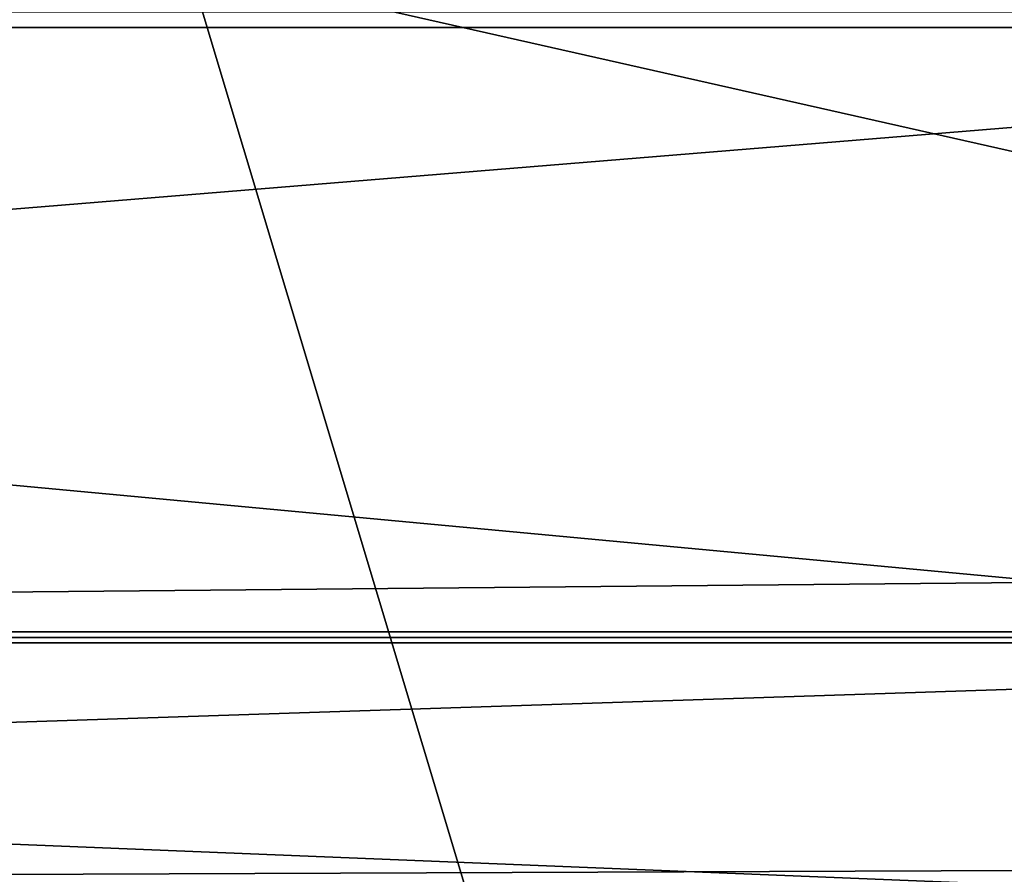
# Model space of a CAD drawing. Header units: millimetres. Extents: x -18.9 to 18.9, y -8.8 to 39.
# Tile 178 of 256: x -6.183 to -5.964, y 26.405 to 26.595. Entities that reach past the tile are written whole.
import ezdxf

# ---------------------------------------------------------------- set-up
doc = ezdxf.new("R2010")
doc.units = ezdxf.units.MM
doc.header["$LTSCALE"] = 41.718519
for name, color, linetype in [('1840', 7, 'CONTINUOUS'), ('186', 7, 'CONTINUOUS'), ('323', 7, 'CONTINUOUS'), ('402', 7, 'CONTINUOUS'), ('403', 7, 'CONTINUOUS'), ('801', 7, 'CONTINUOUS')]:
    doc.layers.add(name, color=color, linetype=linetype)

msp = doc.modelspace()

# ---------------------------------------------------------------- linework, layer by layer
at = {"layer": '1840', "color": 7, "linetype": 'Continuous'}
for points in [[(-6.6, 26.87839, 15.11293), (-5.22868, 26.4, 14.32951), (-6.6, 27.35679, 15.11293), (-6.6, 26.87839, 15.11293)], [(-6.6, 27.35679, 15.11293), (-5.22868, 26.4, 14.32951), (-4.97829, 27.35679, 14.04531), (-6.6, 27.35679, 15.11293)], [(-5.22868, 26.4, 10.08687), (-6.6, 26.87839, 9.30346), (-4.97829, 27.35679, 10.37108), (-5.22868, 26.4, 10.08687)], [(-5.22868, 26.4, 10.08687), (-7.35, 26.4, 9.20819), (-6.6, 26.87839, 9.30346), (-5.22868, 26.4, 10.08687)], [(-7.35, 26.4, 15.20819), (-5.22868, 26.4, 14.32951), (-7.35, 26.87839, 15.20819), (-7.35, 26.4, 15.20819)], [(-7.35, 26.87839, 15.20819), (-5.22868, 26.4, 14.32951), (-6.97198, 26.87839, 15.18428), (-7.35, 26.87839, 15.20819)], [(-6.97198, 26.87839, 15.18428), (-5.22868, 26.4, 14.32951), (-6.6, 26.87839, 15.11293), (-6.97198, 26.87839, 15.18428)]]:
    msp.add_3dface(points, dxfattribs=at)
at = {"layer": '186', "color": 7, "linetype": 'Continuous'}
for points in [[(-8.4296, 34.20698, -8.80237), (-5.69072, 34.20698, -8.80237), (-5.69072, 25.09302, -9.12064), (-8.4296, 34.20698, -8.80237)], [(-6.81551, 26.34708, -9.07685), (-8.4296, 34.20698, -8.80237), (-5.69072, 25.09302, -9.12064), (-6.81551, 26.34708, -9.07685)]]:
    msp.add_3dface(points, dxfattribs=at)
at = {"layer": '323', "color": 7, "linetype": 'Continuous'}
for points in [[(8.7, 26.20698, -7.56826), (8.7, 34.20698, -7.84763), (-8.7, 34.20698, -7.84763), (8.7, 26.20698, -7.56826)], [(8.7, 26.20698, -7.56826), (-8.7, 34.20698, -7.84763), (8.3357, 26.36645, -7.57383), (8.7, 26.20698, -7.56826)], [(-8.7, 34.20698, -7.84763), (-7.41121, 26.59302, -7.58174), (7.41121, 26.59302, -7.58174), (-8.7, 34.20698, -7.84763)], [(8.3357, 26.36645, -7.57383), (-8.7, 34.20698, -7.84763), (8.07104, 26.46655, -7.57732), (8.3357, 26.36645, -7.57383)], [(8.07104, 26.46655, -7.57732), (-8.7, 34.20698, -7.84763), (8.00702, 26.48753, -7.57806), (8.07104, 26.46655, -7.57732)], [(8.00702, 26.48753, -7.57806), (-8.7, 34.20698, -7.84763), (7.41121, 26.59302, -7.58174), (8.00702, 26.48753, -7.57806)]]:
    msp.add_3dface(points, dxfattribs=at)
at = {"layer": '402', "color": 7, "linetype": 'Continuous'}
for points in [[(-7.35, 26.59651, 7.51162), (-5.64798, 26.59651, 7.83088), (-7.35, 26.45735, 7.45184), (-7.35, 26.59651, 7.51162)], [(-7.35, 26.45735, 7.45184), (-5.64798, 26.59651, 7.83088), (-5.6132, 26.45735, 7.78028), (-7.35, 26.45735, 7.45184)], [(-5.57213, 26.4, 7.64582), (-7.35, 26.4, 7.31165), (-5.6132, 26.45735, 7.78028), (-5.57213, 26.4, 7.64582)], [(-7.35, 26.4, 7.31165), (-7.35, 26.45735, 7.45184), (-5.6132, 26.45735, 7.78028), (-7.35, 26.4, 7.31165)]]:
    msp.add_3dface(points, dxfattribs=at)
at = {"layer": '403', "color": 7, "linetype": 'Continuous'}
for points in [[(7.41121, 26.59302, -7.58174), (-7.41121, 26.59302, -7.58174), (-7.41121, 26.45613, -7.52079), (7.41121, 26.59302, -7.58174)], [(7.41121, 26.45613, -7.52079), (7.41121, 26.59302, -7.58174), (-7.41121, 26.45613, -7.52079), (7.41121, 26.45613, -7.52079)], [(-7.41121, 26.4, -7.38186), (7.41121, 26.4, -7.38186), (7.41121, 26.45613, -7.52079), (-7.41121, 26.4, -7.38186)], [(-7.41121, 26.4, -7.38186), (7.41121, 26.45613, -7.52079), (-7.41121, 26.45613, -7.52079), (-7.41121, 26.4, -7.38186)]]:
    msp.add_3dface(points, dxfattribs=at)
at = {"layer": '801', "color": 7, "linetype": 'Continuous'}
for points in [[(-5.80671, 26.6, 9.40493), (-7.35, 26.6, 9.00819), (-5.83496, 26.45858, 9.45625), (-5.80671, 26.6, 9.40493)], [(-7.35, 26.6, 9.00819), (-7.35, 26.45858, 9.06677), (-5.83496, 26.45858, 9.45625), (-7.35, 26.6, 9.00819)], [(-7.35, 26.4, 9.20819), (-5.90503, 26.4, 9.57922), (-7.35, 26.45858, 9.06677), (-7.35, 26.4, 9.20819)], [(-7.35, 26.45858, 9.06677), (-5.90503, 26.4, 9.57922), (-5.83496, 26.45858, 9.45625), (-7.35, 26.45858, 9.06677)]]:
    msp.add_3dface(points, dxfattribs=at)

doc.saveas('drawing.dxf')
